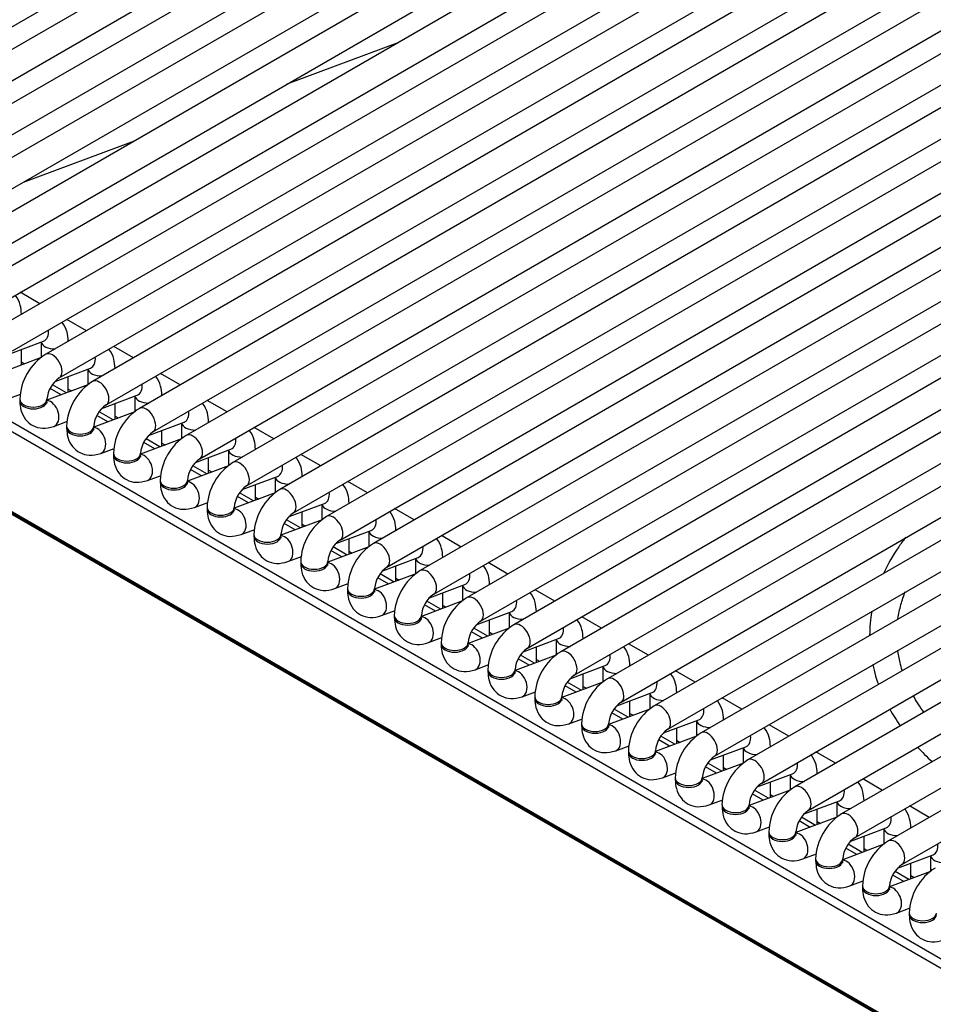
# Model space of a CAD drawing. Header units: millimetres. Extents: x -40 to 419, y 0 to 295.
# Tile 51 of 72: x 322 to 330, y 111 to 120. Entities that reach past the tile are written whole.
import ezdxf

# ---------------------------------------------------------------- set-up
doc = ezdxf.new("R2010")
doc.units = ezdxf.units.MM
doc.layers.add('BW4_CTMPLUS_RL', color=7, linetype='Continuous')
doc.layers.add('Standard', color=7, linetype='Continuous')

# ---------------------------------------------------------------- blocks, each defined once
blk = doc.blocks.new('SE3')
at = {"layer": 'BW4_CTMPLUS_RL', "color": 7, "linetype": 'Continuous'}
for p, q in [((328.5132, 123.4104), (319.3915, 118.144)), ((319.5165, 117.9275), (328.6382, 123.1939)), ((328.9452, 123.161), (319.8235, 117.8946)), ((319.9485, 117.6781), (329.0702, 122.9445)), ((329.3772, 122.9116), (320.2556, 117.6452)), ((320.3806, 117.4287), (329.5022, 122.6951)), ((329.8093, 122.6621), (320.6876, 117.3957)), ((319.0844, 118.177), (326.403, 122.4023)), ((320.8126, 117.1792), (329.9343, 122.4456)), ((330.2413, 122.4127), (321.1196, 117.1463)), ((321.2446, 116.9298), (330.3663, 122.1962)), ((330.6734, 122.1632), (321.5517, 116.8968)), ((321.6767, 116.6803), (330.7984, 121.9467)), ((331.1054, 121.9138), (321.9837, 116.6474)), ((322.1087, 116.4309), (331.2304, 121.6973)), ((331.5375, 121.6644), (322.4158, 116.398)), ((322.5408, 116.1815), (331.6625, 121.4479)), ((331.9695, 121.4149), (322.8478, 116.1485)), ((322.9728, 115.932), (332.0945, 121.1984)), ((332.4015, 121.1655), (323.2799, 115.8991)), ((323.4049, 115.6826), (332.5265, 120.949)), ((332.8336, 120.916), (323.7119, 115.6496)), ((323.8369, 115.4331), (332.9586, 120.6995)), ((333.2656, 120.6666), (324.1439, 115.4002)), ((324.2689, 115.1837), (333.3906, 120.4501)), ((333.6977, 120.4172), (324.576, 115.1508)), ((324.701, 114.9343), (333.8227, 120.2007)), ((334.1297, 120.1677), (325.008, 114.9013)), ((325.133, 114.6848), (334.2547, 119.9512)), ((334.5617, 119.9183), (325.4401, 114.6519)), ((325.5651, 114.4354), (334.6867, 119.7018)), ((334.9938, 119.6688), (325.8721, 114.4024)), ((325.233, 119.5211), (324.2078, 119.1394)), ((325.9971, 114.1859), (335.1188, 119.4523)), ((335.4258, 119.4194), (326.3042, 114.153)), ((326.4292, 113.9365), (335.5508, 119.2029)), ((335.8579, 119.17), (326.7362, 113.9036)), ((326.8612, 113.6871), (335.9829, 118.9535)), ((336.2899, 118.9205), (327.1682, 113.6541)), ((327.2932, 113.4376), (336.4149, 118.704)), ((336.722, 118.6711), (327.6003, 113.4047)), ((322.7998, 118.6152), (321.7745, 118.2335)), ((327.7253, 113.1882), (336.847, 118.4546)), ((337.154, 118.4216), (328.0323, 113.1552)), ((328.1573, 112.9387), (337.279, 118.2051)), ((337.586, 118.1722), (328.4644, 112.9058)), ((318.297, 117.9715), (330.3813, 110.9946)), ((328.5894, 112.6893), (337.711, 117.9557)), ((338.0181, 117.9228), (328.8964, 112.6564)), ((330.3368, 110.9274), (318.2526, 117.9042)), ((329.0214, 112.4399), (338.1431, 117.7063)), ((338.4501, 117.6733), (329.3284, 112.4069)), ((329.4534, 112.1904), (338.5751, 117.4568)), ((338.8822, 117.4239), (329.7605, 112.1575)), ((347.1624, 100.477), (318.1003, 117.256)), ((318.1014, 117.2465), (347.1635, 100.4675)), ((318.1115, 117.2284), (347.1736, 100.4494)), ((321.9289, 117.1146), (321.7468, 117.2197)), ((329.8855, 111.941), (339.0072, 117.2074)), ((321.759, 117.0165), (321.759, 117.0188)), ((322.3609, 116.8652), (322.1789, 116.9703)), ((321.6372, 116.6469), (321.9637, 116.769)), ((321.941, 116.7605), (321.941, 116.6165)), ((322.191, 116.7671), (322.191, 116.7694)), ((321.759, 116.5484), (321.759, 116.6924)), ((322.7929, 116.6157), (322.6109, 116.7208)), ((321.9417, 116.6167), (321.5624, 116.475)), ((321.759, 116.577), (321.789, 116.5596)), ((322.0693, 116.3975), (322.3958, 116.5195)), ((322.3731, 116.511), (322.3731, 116.367)), ((322.6231, 116.5176), (322.6231, 116.5199)), ((323.225, 116.3663), (323.0429, 116.4714)), ((322.191, 116.299), (322.191, 116.443)), ((321.6273, 116.2323), (321.7519, 116.2789)), ((322.3737, 116.3673), (321.9945, 116.2255)), ((322.1255, 116.2745), (322.0241, 116.333)), ((322.1741, 116.2927), (322.0451, 116.3671)), ((322.191, 116.3275), (322.2211, 116.3102)), ((321.7445, 116.233), (321.7445, 116.2166)), ((321.9945, 116.2166), (321.9945, 116.233)), ((322.5013, 116.1481), (322.8278, 116.2701)), ((322.6231, 116.0495), (322.6231, 116.1936)), ((322.8051, 116.2616), (322.8051, 116.1176)), ((323.0551, 116.2682), (323.0551, 116.2705)), ((323.657, 116.1168), (323.475, 116.2219)), ((322.8058, 116.1178), (322.4265, 115.9761)), ((322.6061, 116.0432), (322.4771, 116.1177)), ((322.0593, 115.9829), (322.184, 116.0295)), ((322.5575, 116.025), (322.4561, 116.0836)), ((322.6231, 116.0781), (322.6531, 116.0608)), ((322.9334, 115.8986), (323.2598, 116.0206)), ((323.2372, 116.0122), (323.2372, 115.8681)), ((323.4872, 116.0188), (323.4872, 116.021)), ((322.1765, 115.9835), (322.1765, 115.9672)), ((322.4265, 115.9672), (322.4265, 115.9835)), ((323.0551, 115.8001), (323.0551, 115.9441)), ((324.0891, 115.8674), (323.907, 115.9725)), ((323.2378, 115.8684), (322.8585, 115.7266)), ((322.9895, 115.7756), (322.8882, 115.8341)), ((323.0382, 115.7938), (322.9092, 115.8683)), ((323.0551, 115.8287), (323.0851, 115.8113)), ((322.4913, 115.7334), (322.616, 115.78)), ((322.6085, 115.7341), (322.6085, 115.7178)), ((322.8585, 115.7178), (322.8585, 115.7341)), ((323.3654, 115.6492), (323.6919, 115.7712)), ((323.6692, 115.7627), (323.6692, 115.6187)), ((323.9192, 115.7693), (323.9192, 115.7716)), ((323.4872, 115.5507), (323.4872, 115.6947)), ((324.5211, 115.618), (324.3391, 115.7231)), ((323.6699, 115.6189), (323.2906, 115.4772)), ((323.4216, 115.5262), (323.3202, 115.5847)), ((323.4702, 115.5443), (323.3412, 115.6188)), ((323.4872, 115.5792), (323.5172, 115.5619)), ((322.9234, 115.484), (323.0481, 115.5306)), ((323.0406, 115.4846), (323.0406, 115.4683)), ((323.2906, 115.4683), (323.2906, 115.4846)), ((323.7974, 115.3997), (324.1239, 115.5218)), ((324.1012, 115.5133), (324.1012, 115.3693)), ((324.3512, 115.5199), (324.3512, 115.5222)), ((324.9531, 115.3685), (324.7711, 115.4736)), ((324.1019, 115.3695), (323.7226, 115.2278)), ((323.9023, 115.2949), (323.7733, 115.3694)), ((323.9192, 115.3012), (323.9192, 115.4452)), ((323.3554, 115.2345), (323.4801, 115.2811)), ((323.8536, 115.2767), (323.7522, 115.3353)), ((323.9192, 115.3298), (323.9492, 115.3124)), ((323.4726, 115.2352), (323.4726, 115.2189)), ((323.7226, 115.2189), (323.7226, 115.2352)), ((324.2295, 115.1503), (324.556, 115.2723)), ((324.3512, 115.0518), (324.3512, 115.1958)), ((324.5333, 115.2638), (324.5333, 115.1198)), ((324.7833, 115.2704), (324.7833, 115.2727)), ((325.3852, 115.1191), (325.2031, 115.2242)), ((324.5339, 115.1201), (324.1547, 114.9783)), ((324.3343, 115.0455), (324.2053, 115.1199)), ((323.7875, 114.9851), (323.9121, 115.0317)), ((324.2857, 115.0273), (324.1843, 115.0858)), ((324.3512, 115.0803), (324.3813, 115.063)), ((324.6615, 114.9009), (324.988, 115.0229)), ((324.9653, 115.0144), (324.9653, 114.8704)), ((325.2153, 115.021), (325.2153, 115.0233)), ((323.9047, 114.9858), (323.9047, 114.9694)), ((324.1547, 114.9694), (324.1547, 114.9858)), ((324.7833, 114.8023), (324.7833, 114.9464)), ((325.8172, 114.8696), (325.6352, 114.9747)), ((324.966, 114.8706), (324.5867, 114.7289)), ((324.7177, 114.7778), (324.6163, 114.8364)), ((324.7663, 114.796), (324.6373, 114.8705)), ((324.7833, 114.8309), (324.8133, 114.8136)), ((324.2195, 114.7357), (324.3442, 114.7823)), ((324.3367, 114.7363), (324.3367, 114.72)), ((324.5867, 114.72), (324.5867, 114.7363)), ((325.0936, 114.6514), (325.42, 114.7734)), ((325.3974, 114.765), (325.3974, 114.6209)), ((325.6474, 114.7716), (325.6474, 114.7738)), ((325.2153, 114.5529), (325.2153, 114.6969)), ((326.2493, 114.6202), (326.0672, 114.7253)), ((325.398, 114.6212), (325.0187, 114.4794)), ((325.1498, 114.5284), (325.0484, 114.5869)), ((325.1984, 114.5466), (325.0694, 114.6211)), ((325.2153, 114.5815), (325.2454, 114.5641)), ((324.6515, 114.4862), (324.7762, 114.5328)), ((324.7687, 114.4869), (324.7687, 114.4706)), ((325.0187, 114.4706), (325.0187, 114.4869)), ((325.5256, 114.402), (325.8521, 114.524)), ((325.8294, 114.5155), (325.8294, 114.3715)), ((326.0794, 114.5221), (326.0794, 114.5244)), ((326.6813, 114.3708), (326.4993, 114.4759)), ((325.8301, 114.3717), (325.4508, 114.23)), ((325.6304, 114.2971), (325.5014, 114.3716)), ((325.6474, 114.3035), (325.6474, 114.4475)), ((325.0836, 114.2368), (325.2083, 114.2834)), ((325.5818, 114.279), (325.4804, 114.3375)), ((325.6474, 114.332), (325.6774, 114.3147)), ((325.2008, 114.2374), (325.2008, 114.2211)), ((325.4508, 114.2211), (325.4508, 114.2374)), ((325.9577, 114.1525), (326.2841, 114.2746)), ((326.0794, 114.054), (326.0794, 114.198)), ((326.2615, 114.2661), (326.2615, 114.1221)), ((326.5115, 114.2727), (326.5115, 114.275)), ((327.1134, 114.1213), (326.9313, 114.2264)), ((326.2621, 114.1223), (325.8828, 113.9806)), ((326.0625, 114.0477), (325.9335, 114.1222)), ((325.5156, 113.9873), (325.6403, 114.0339)), ((326.0138, 114.0295), (325.9124, 114.0881)), ((326.0794, 114.0826), (326.1094, 114.0652)), ((326.3897, 113.9031), (326.7162, 114.0251)), ((326.6935, 114.0166), (326.6935, 113.8726)), ((326.9435, 114.0232), (326.9435, 114.0255)), ((325.6328, 113.988), (325.6328, 113.9717)), ((325.8828, 113.9717), (325.8828, 113.988)), ((326.5115, 113.8046), (326.5115, 113.9486)), ((327.5454, 113.8719), (327.3634, 113.977)), ((326.6941, 113.8729), (326.3149, 113.7311)), ((326.4459, 113.7801), (326.3445, 113.8386)), ((326.4945, 113.7983), (326.3655, 113.8727)), ((326.5115, 113.8331), (326.5415, 113.8158)), ((325.9477, 113.7379), (326.0723, 113.7845)), ((326.0649, 113.7386), (326.0649, 113.7222)), ((326.3149, 113.7222), (326.3149, 113.7386)), ((326.8217, 113.6537), (327.1482, 113.7757)), ((327.1255, 113.7672), (327.1255, 113.6232)), ((327.3755, 113.7738), (327.3755, 113.7761)), ((326.9435, 113.5551), (326.9435, 113.6992)), ((327.9774, 113.6224), (327.7954, 113.7275)), ((327.1262, 113.6234), (326.7469, 113.4817)), ((326.8779, 113.5306), (326.7765, 113.5892)), ((326.9266, 113.5488), (326.7976, 113.6233)), ((326.9435, 113.5837), (326.9735, 113.5664)), ((326.3797, 113.4885), (326.5044, 113.5351)), ((326.4969, 113.4891), (326.4969, 113.4728)), ((326.7469, 113.4728), (326.7469, 113.4891)), ((327.2538, 113.4042), (327.5803, 113.5262)), ((327.5576, 113.5178), (327.5576, 113.3737)), ((327.8076, 113.5244), (327.8076, 113.5267)), ((328.4095, 113.373), (328.2274, 113.4781)), ((327.5582, 113.374), (327.179, 113.2322)), ((327.3586, 113.2994), (327.2296, 113.3739)), ((327.3755, 113.3057), (327.3755, 113.4497)), ((326.8118, 113.239), (326.9364, 113.2856)), ((327.31, 113.2812), (327.2086, 113.3397)), ((327.3755, 113.3343), (327.4056, 113.3169)), ((326.929, 113.2397), (326.929, 113.2234)), ((327.179, 113.2234), (327.179, 113.2397)), ((327.6858, 113.1548), (328.0123, 113.2768)), ((327.8076, 113.0563), (327.8076, 113.2003)), ((327.9896, 113.2683), (327.9896, 113.1243)), ((328.2396, 113.2749), (328.2396, 113.2772)), ((328.8415, 113.1236), (328.6595, 113.2287)), ((327.9903, 113.1245), (327.611, 112.9828)), ((327.7906, 113.0499), (327.6616, 113.1244)), ((327.2438, 112.9896), (327.3685, 113.0362)), ((327.742, 113.0318), (327.6406, 113.0903)), ((327.8076, 113.0848), (327.8376, 113.0675)), ((328.1179, 112.9053), (328.4443, 113.0274)), ((328.4217, 113.0189), (328.4217, 112.8749)), ((328.6717, 113.0255), (328.6717, 113.0278)), ((327.361, 112.9902), (327.361, 112.9739)), ((327.611, 112.9739), (327.611, 112.9902)), ((328.2396, 112.8068), (328.2396, 112.9509)), ((329.2736, 112.8741), (329.0915, 112.9792)), ((328.4223, 112.8751), (328.043, 112.7334)), ((328.174, 112.7823), (328.0727, 112.8409)), ((328.2227, 112.8005), (328.0937, 112.875)), ((328.2396, 112.8354), (328.2696, 112.818)), ((327.6758, 112.7401), (327.8005, 112.7867)), ((327.793, 112.7408), (327.793, 112.7245)), ((328.043, 112.7245), (328.043, 112.7408)), ((328.5499, 112.6559), (328.8764, 112.7779)), ((328.8537, 112.7694), (328.8537, 112.6254)), ((329.1037, 112.7761), (329.1037, 112.7783)), ((328.6717, 112.5574), (328.6717, 112.7014)), ((329.7056, 112.6247), (329.5236, 112.7298)), ((328.8544, 112.6257), (328.4751, 112.4839)), ((328.6061, 112.5329), (328.5047, 112.5914)), ((328.6547, 112.5511), (328.5257, 112.6255)), ((328.6717, 112.5859), (328.7017, 112.5686)), ((328.1079, 112.4907), (328.2326, 112.5373)), ((328.2251, 112.4914), (328.2251, 112.475)), ((328.4751, 112.475), (328.4751, 112.4914)), ((328.9819, 112.4065), (329.3084, 112.5285)), ((329.2857, 112.52), (329.2857, 112.376)), ((329.5357, 112.5266), (329.5357, 112.5289)), ((330.1377, 112.3752), (329.9556, 112.4803)), ((329.2864, 112.3762), (328.9071, 112.2345)), ((329.0868, 112.3016), (328.9578, 112.3761)), ((329.1037, 112.3079), (329.1037, 112.452)), ((328.5399, 112.2413), (328.6646, 112.2879)), ((329.0381, 112.2834), (328.9367, 112.342)), ((329.1037, 112.3365), (329.1337, 112.3192)), ((328.6571, 112.2419), (328.6571, 112.2256)), ((328.9071, 112.2256), (328.9071, 112.2419)), ((329.414, 112.157), (329.7405, 112.279)), ((329.5357, 112.0585), (329.5357, 112.2025)), ((329.7178, 112.2706), (329.7178, 112.1265)), ((329.9678, 112.2772), (329.9678, 112.2795)), ((329.7184, 112.1268), (329.3392, 111.985)), ((329.5188, 112.0522), (329.3898, 112.1267)), ((328.972, 111.9918), (329.0966, 112.0384)), ((329.4702, 112.034), (329.3688, 112.0925)), ((329.5357, 112.0871), (329.5658, 112.0697)), ((329.846, 111.9076), (330.1725, 112.0296)), ((330.1498, 112.0211), (330.1498, 111.8771)), ((329.0892, 111.9925), (329.0892, 111.9762)), ((329.3392, 111.9762), (329.3392, 111.9925)), ((329.9678, 111.8091), (329.9678, 111.9531)), ((330.1505, 111.8774), (329.7712, 111.7356)), ((329.9022, 111.7846), (329.8008, 111.8431)), ((329.9509, 111.8027), (329.8219, 111.8772)), ((329.9678, 111.8376), (329.9978, 111.8203)), ((329.404, 111.7424), (329.5287, 111.789)), ((329.5212, 111.743), (329.5212, 111.7267)), ((329.7712, 111.7267), (329.7712, 111.743)), ((329.8361, 111.4929), (329.9607, 111.5395)), ((329.9533, 111.4936), (329.9533, 111.4773))]:
    blk.add_line(p, q, dxfattribs=at)
for centre, radius, start, end in [((322.2548, 116.2146), 0.5107, 122.06048, 177.93952), ((322.26, 116.2116), 0.2664, 124.60003, 175.39997), ((322.6869, 115.9652), 0.5107, 122.06048, 177.93952), ((322.6921, 115.9622), 0.2664, 124.60003, 175.39997), ((323.1189, 115.7157), 0.5107, 122.06048, 177.93952), ((323.1241, 115.7127), 0.2664, 124.60003, 175.39997), ((323.5509, 115.4663), 0.5107, 122.06048, 177.93952), ((323.5561, 115.4633), 0.2664, 124.60003, 175.39997), ((323.983, 115.2168), 0.5107, 122.06048, 177.93952), ((323.9882, 115.2138), 0.2664, 124.60003, 175.39997), ((324.415, 114.9674), 0.5107, 122.06048, 177.93952), ((324.4202, 114.9644), 0.2664, 124.60003, 175.39997), ((324.8471, 114.718), 0.5107, 122.06048, 177.93952), ((324.8523, 114.715), 0.2664, 124.60003, 175.39997), ((325.2791, 114.4685), 0.5107, 122.06048, 177.93952), ((325.2843, 114.4655), 0.2664, 124.60003, 175.39997), ((325.7111, 114.2191), 0.5107, 122.06048, 177.93952), ((325.7164, 114.2161), 0.2664, 124.60003, 175.39997), ((326.1432, 113.9696), 0.5107, 122.06048, 177.93952), ((326.1484, 113.9666), 0.2664, 124.60003, 175.39997), ((326.5752, 113.7202), 0.5107, 122.06048, 177.93952), ((326.5804, 113.7172), 0.2664, 124.60003, 175.39997), ((327.0073, 113.4708), 0.5107, 122.06048, 177.93952), ((327.0125, 113.4678), 0.2664, 124.60003, 175.39997), ((327.4393, 113.2213), 0.5107, 122.06048, 177.93952), ((327.4445, 113.2183), 0.2664, 124.60003, 175.39997), ((327.8714, 112.9719), 0.5107, 122.06048, 177.93952), ((327.8766, 112.9689), 0.2664, 124.60003, 175.39997), ((328.3034, 112.7224), 0.5107, 122.06048, 177.93952), ((328.3086, 112.7194), 0.2664, 124.60003, 175.39997), ((328.7354, 112.473), 0.5107, 122.06048, 177.93952), ((328.7406, 112.47), 0.2664, 124.60003, 175.39997), ((329.1675, 112.2236), 0.5107, 122.06048, 177.93952), ((329.1727, 112.2206), 0.2664, 124.60003, 175.39997), ((329.5995, 111.9741), 0.5107, 122.06048, 177.93952), ((329.6047, 111.9711), 0.2664, 124.60003, 175.39997), ((330.0316, 111.7247), 0.5107, 122.06048, 177.93952), ((330.0368, 111.7217), 0.2664, 124.60003, 175.39997), ((330.4636, 111.4752), 0.5107, 122.06048, 177.93952)]:
    blk.add_arc(centre, radius, start, end, dxfattribs=at)
for centre, major_axis, ratio, start_param, end_param in [((321.634, 117.0188), (0.125, 0), 0.57735, 6.251045, 6.283038), ((321.9199, 116.8861), (0.0438, -0.1171), 0.668835, 0, 1.209241), ((322.066, 116.7694), (0.125, 0), 0.57735, 3.260392, 4.744529), ((322.066, 116.7694), (0.125, 0), 0.57735, 6.251045, 6.283038), ((322.0462, 116.5391), (-0.0625, 0.1083), 0.57735, 3.149658, 6.283185), ((322.352, 116.6366), (0.0438, -0.1171), 0.668835, 0, 1.209241), ((322.4981, 116.5199), (0.125, 0), 0.57735, 3.260392, 4.744529), ((322.4981, 116.5199), (0.125, 0), 0.57735, 6.251045, 6.283038), ((322.4783, 116.2897), (-0.0625, 0.1083), 0.57735, 3.149658, 6.283185), ((322.784, 116.3872), (0.0438, -0.1171), 0.668835, 0, 1.209241), ((321.8695, 116.233), (-0.125, 0), 0.57735, 0, 3.133528), ((321.8695, 116.2166), (0.125, 0), 0.57735, 3.141593, 6.283185), ((322.0155, 116.0999), (0.0438, -0.1171), 0.668835, 0.000137, 2.871856), ((322.9301, 116.2705), (0.125, 0), 0.57735, 3.260392, 4.744529), ((322.9301, 116.2705), (0.125, 0), 0.57735, 6.251045, 6.283038), ((322.9103, 116.0403), (-0.0625, 0.1083), 0.57735, 3.149658, 6.283185), ((323.2161, 116.1377), (0.0438, -0.1171), 0.668835, 0, 1.209241), ((323.3622, 116.021), (0.125, 0), 0.57735, 3.260392, 4.744529), ((323.3622, 116.021), (0.125, 0), 0.57735, 6.251045, 6.283038), ((322.3015, 115.9835), (-0.125, 0), 0.57735, 0, 3.133528), ((322.3015, 115.9672), (0.125, 0), 0.57735, 3.141593, 6.283185), ((322.4476, 115.8505), (0.0438, -0.1171), 0.668835, 0.000137, 2.871856), ((323.3424, 115.7908), (-0.0625, 0.1083), 0.57735, 3.149658, 6.283185), ((323.6481, 115.8883), (0.0438, -0.1171), 0.668835, 0, 1.209241), ((322.7335, 115.7341), (-0.125, 0), 0.57735, 0, 3.133528), ((323.7942, 115.7716), (0.125, 0), 0.57735, 3.260392, 4.744529), ((323.7942, 115.7716), (0.125, 0), 0.57735, 6.251045, 6.283038), ((322.7335, 115.7178), (0.125, 0), 0.57735, 3.141593, 6.283185), ((322.8796, 115.6011), (0.0438, -0.1171), 0.668835, 0.000137, 2.871856), ((323.7744, 115.5414), (-0.0625, 0.1083), 0.57735, 3.149658, 6.283185), ((324.0802, 115.6389), (0.0438, -0.1171), 0.668835, 0, 1.209241), ((323.1656, 115.4846), (-0.125, 0), 0.57735, 0, 3.133528), ((323.1656, 115.4683), (0.125, 0), 0.57735, 3.141593, 6.283185), ((323.3117, 115.3516), (0.0438, -0.1171), 0.668835, 0.000137, 2.871856), ((324.2262, 115.5222), (0.125, 0), 0.57735, 3.260392, 4.744529), ((324.2262, 115.5222), (0.125, 0), 0.57735, 6.251045, 6.283038), ((324.2064, 115.2919), (-0.0625, 0.1083), 0.57735, 3.149658, 6.283185), ((324.5122, 115.3894), (0.0438, -0.1171), 0.668835, 0, 1.209241), ((323.5976, 115.2352), (-0.125, 0), 0.57735, 0, 3.133528), ((323.5976, 115.2189), (0.125, 0), 0.57735, 3.141593, 6.283185), ((323.7437, 115.1022), (0.0438, -0.1171), 0.668835, 0.000137, 2.871856), ((324.6583, 115.2727), (0.125, 0), 0.57735, 3.260392, 4.744529), ((324.6583, 115.2727), (0.125, 0), 0.57735, 6.251045, 6.283038), ((324.6385, 115.0425), (-0.0625, 0.1083), 0.57735, 3.149658, 6.283185), ((324.9442, 115.14), (0.0438, -0.1171), 0.668835, 0, 1.209241), ((325.0903, 115.0233), (0.125, 0), 0.57735, 3.260392, 4.744529), ((325.0903, 115.0233), (0.125, 0), 0.57735, 6.251045, 6.283038), ((324.0297, 114.9858), (-0.125, 0), 0.57735, 0, 3.133528), ((324.0297, 114.9694), (0.125, 0), 0.57735, 3.141593, 6.283185), ((324.1757, 114.8527), (0.0438, -0.1171), 0.668835, 0.000137, 2.871856), ((325.0705, 114.7931), (-0.0625, 0.1083), 0.57735, 3.149658, 6.283185), ((325.3763, 114.8905), (0.0438, -0.1171), 0.668835, 0, 1.209241), ((324.4617, 114.7363), (-0.125, 0), 0.57735, 0, 3.133528), ((325.5224, 114.7738), (0.125, 0), 0.57735, 3.260392, 4.744529), ((325.5224, 114.7738), (0.125, 0), 0.57735, 6.251045, 6.283038), ((324.4617, 114.72), (0.125, 0), 0.57735, 3.141593, 6.283185), ((324.6078, 114.6033), (0.0438, -0.1171), 0.668835, 0.000137, 2.871856), ((325.5026, 114.5436), (-0.0625, 0.1083), 0.57735, 3.149658, 6.283185), ((325.8083, 114.6411), (0.0438, -0.1171), 0.668835, 0, 1.209241), ((324.8937, 114.4869), (-0.125, 0), 0.57735, 0, 3.133528), ((324.8937, 114.4706), (0.125, 0), 0.57735, 3.141593, 6.283185), ((325.0398, 114.3539), (0.0438, -0.1171), 0.668835, 0.000137, 2.871856), ((325.9544, 114.5244), (0.125, 0), 0.57735, 3.260392, 4.744529), ((325.9544, 114.5244), (0.125, 0), 0.57735, 6.251045, 6.283038), ((325.9346, 114.2942), (-0.0625, 0.1083), 0.57735, 3.149658, 6.283185), ((326.2404, 114.3917), (0.0438, -0.1171), 0.668835, 0, 1.209241), ((325.3258, 114.2374), (-0.125, 0), 0.57735, 0, 3.133528), ((325.3258, 114.2211), (0.125, 0), 0.57735, 3.141593, 6.283185), ((325.4719, 114.1044), (0.0438, -0.1171), 0.668835, 0.000137, 2.871856), ((326.3865, 114.275), (0.125, 0), 0.57735, 3.260392, 4.744529), ((326.3865, 114.275), (0.125, 0), 0.57735, 6.251045, 6.283038), ((326.3667, 114.0448), (-0.0625, 0.1083), 0.57735, 3.149658, 6.283185), ((326.6724, 114.1422), (0.0438, -0.1171), 0.668835, 0, 1.209241), ((326.8185, 114.0255), (0.125, 0), 0.57735, 3.260392, 4.744529), ((326.8185, 114.0255), (0.125, 0), 0.57735, 6.251045, 6.283038), ((325.7578, 113.988), (-0.125, 0), 0.57735, 0, 3.133528), ((325.7578, 113.9717), (0.125, 0), 0.57735, 3.141593, 6.283185), ((325.9039, 113.855), (0.0438, -0.1171), 0.668835, 0.000137, 2.871856), ((326.7987, 113.7953), (-0.0625, 0.1083), 0.57735, 3.149658, 6.283185), ((327.1045, 113.8928), (0.0438, -0.1171), 0.668835, 0, 1.209241), ((326.1899, 113.7386), (-0.125, 0), 0.57735, 0, 3.133528), ((327.2505, 113.7761), (0.125, 0), 0.57735, 3.260392, 4.744529), ((327.2505, 113.7761), (0.125, 0), 0.57735, 6.251045, 6.283038), ((326.1899, 113.7222), (0.125, 0), 0.57735, 3.141593, 6.283185), ((326.336, 113.6056), (0.0438, -0.1171), 0.668835, 0.000137, 2.871856), ((327.2307, 113.5459), (-0.0625, 0.1083), 0.57735, 3.149658, 6.283185), ((327.5365, 113.6433), (0.0438, -0.1171), 0.668835, 0, 1.209241), ((326.6219, 113.4891), (-0.125, 0), 0.57735, 0, 3.133528), ((326.6219, 113.4728), (0.125, 0), 0.57735, 3.141593, 6.283185), ((326.768, 113.3561), (0.0438, -0.1171), 0.668835, 0.000137, 2.871856), ((327.6826, 113.5267), (0.125, 0), 0.57735, 3.260392, 4.744529), ((327.6826, 113.5267), (0.125, 0), 0.57735, 6.251045, 6.283038), ((327.6628, 113.2964), (-0.0625, 0.1083), 0.57735, 3.149658, 6.283185), ((327.9685, 113.3939), (0.0438, -0.1171), 0.668835, 0, 1.209241), ((327.054, 113.2397), (-0.125, 0), 0.57735, 0, 3.133528), ((327.054, 113.2234), (0.125, 0), 0.57735, 3.141593, 6.283185), ((327.2, 113.1067), (0.0438, -0.1171), 0.668835, 0.000137, 2.871856), ((328.1146, 113.2772), (0.125, 0), 0.57735, 3.260392, 4.744529), ((328.1146, 113.2772), (0.125, 0), 0.57735, 6.251045, 6.283038), ((328.0948, 113.047), (-0.0625, 0.1083), 0.57735, 3.149658, 6.283185), ((328.4006, 113.1445), (0.0438, -0.1171), 0.668835, 0, 1.209241), ((328.5467, 113.0278), (0.125, 0), 0.57735, 3.260392, 4.744529), ((328.5467, 113.0278), (0.125, 0), 0.57735, 6.251045, 6.283038), ((327.486, 112.9902), (-0.125, 0), 0.57735, 0, 3.133528), ((327.486, 112.9739), (0.125, 0), 0.57735, 3.141593, 6.283185), ((327.6321, 112.8572), (0.0438, -0.1171), 0.668835, 0.000137, 2.871856), ((328.5269, 112.7976), (-0.0625, 0.1083), 0.57735, 3.149658, 6.283185), ((328.8326, 112.895), (0.0438, -0.1171), 0.668835, 0, 1.209241), ((327.918, 112.7408), (-0.125, 0), 0.57735, 0, 3.133528), ((328.9787, 112.7783), (0.125, 0), 0.57735, 3.260392, 4.744529), ((328.9787, 112.7783), (0.125, 0), 0.57735, 6.251045, 6.283038), ((327.918, 112.7245), (0.125, 0), 0.57735, 3.141593, 6.283185), ((328.0641, 112.6078), (0.0438, -0.1171), 0.668835, 0.000137, 2.871856), ((328.9589, 112.5481), (-0.0625, 0.1083), 0.57735, 3.149658, 6.283185), ((329.2647, 112.6456), (0.0438, -0.1171), 0.668835, 0, 1.209241), ((328.3501, 112.4914), (-0.125, 0), 0.57735, 0, 3.133528), ((328.3501, 112.475), (0.125, 0), 0.57735, 3.141593, 6.283185), ((328.4962, 112.3584), (0.0438, -0.1171), 0.668835, 0.000137, 2.871856), ((329.4107, 112.5289), (0.125, 0), 0.57735, 3.260392, 4.744529), ((329.4107, 112.5289), (0.125, 0), 0.57735, 6.251045, 6.283038), ((329.3909, 112.2987), (-0.0625, 0.1083), 0.57735, 3.149658, 6.283185), ((329.6967, 112.3961), (0.0438, -0.1171), 0.668835, 0, 1.209241), ((328.7821, 112.2419), (-0.125, 0), 0.57735, 0, 3.133528), ((328.7821, 112.2256), (0.125, 0), 0.57735, 3.141593, 6.283185), ((328.9282, 112.1089), (0.0438, -0.1171), 0.668835, 0.000137, 2.869209), ((329.8428, 112.2795), (0.125, 0), 0.57735, 3.260392, 4.744529), ((329.8428, 112.2795), (0.125, 0), 0.57735, 6.251045, 6.283038), ((329.823, 112.0492), (-0.0625, 0.1083), 0.57735, 3.149658, 6.283185), ((330.1288, 112.1467), (0.0438, -0.1171), 0.668835, 0, 1.209241), ((330.2748, 112.03), (0.125, 0), 0.57735, 3.260392, 4.744529), ((329.2142, 111.9925), (-0.125, 0), 0.57735, 0, 3.133528), ((329.2142, 111.9762), (0.125, 0), 0.57735, 3.141593, 6.283185), ((329.3603, 111.8595), (0.0438, -0.1171), 0.668835, 0.000137, 2.869209), ((329.6462, 111.743), (-0.125, 0), 0.57735, 0, 3.133528), ((329.6462, 111.7267), (0.125, 0), 0.57735, 3.141593, 6.283185), ((329.7923, 111.61), (0.0438, -0.1171), 0.668835, 0.000137, 2.871856), ((330.0783, 111.4936), (-0.125, 0), 0.57735, 0, 3.133528), ((330.0783, 111.4773), (0.125, 0), 0.57735, 3.141593, 6.283185)]:
    blk.add_ellipse(centre, major_axis=major_axis, ratio=ratio, start_param=start_param, end_param=end_param, dxfattribs=at)
for points, knots in [([(321.759, 117.0188), (321.7573, 117.0499), (321.7526, 117.1072), (321.7245, 117.1653), (321.7027, 117.1921), (321.7014, 117.1937)], [0, 0, 0, 0, 0.1768572, 0.3849217, 0.3979968, 0.3979968, 0.3979968, 0.3979968]), ([(322.191, 116.7694), (322.1893, 116.8004), (322.1846, 116.8578), (322.1565, 116.9158), (322.1347, 116.9427), (322.1334, 116.9443)], [0, 0, 0, 0, 0.1768572, 0.3849217, 0.3979968, 0.3979968, 0.3979968, 0.3979968]), ([(322.6231, 116.5199), (322.6214, 116.551), (322.6167, 116.6083), (322.5885, 116.6664), (322.5667, 116.6933), (322.5654, 116.6948)], [0, 0, 0, 0, 0.1768572, 0.3849217, 0.3979968, 0.3979968, 0.3979968, 0.3979968]), ([(323.0551, 116.2705), (323.0534, 116.3016), (323.0487, 116.3589), (323.0206, 116.417), (322.9988, 116.4438), (322.9975, 116.4454)], [0, 0, 0, 0, 0.1768572, 0.3849217, 0.3979968, 0.3979968, 0.3979968, 0.3979968]), ([(321.7445, 116.2166), (321.7462, 116.1856), (321.7509, 116.1282), (321.7914, 116.0445), (321.8629, 115.984), (321.9599, 115.9574), (322.021, 115.9722), (322.0593, 115.9829)], [0, 0, 0, 0, 0.176857, 0.384922, 0.573783, 0.76949, 1, 1, 1, 1]), ([(321.9967, 116.1978), (321.9968, 116.1978), (321.9963, 116.1989), (321.9946, 116.2067), (321.9945, 116.2149), (321.9945, 116.2166)], [0.7480315, 0.7480315, 0.7480315, 0.7480315, 0.8180834, 0.9669986, 1, 1, 1, 1]), ([(323.4872, 116.021), (323.4855, 116.0521), (323.4808, 116.1094), (323.4526, 116.1675), (323.4308, 116.1944), (323.4295, 116.196)], [0, 0, 0, 0, 0.1768572, 0.3849217, 0.3979968, 0.3979968, 0.3979968, 0.3979968]), ([(322.1765, 115.9672), (322.1782, 115.9361), (322.1829, 115.8788), (322.2235, 115.7951), (322.295, 115.7346), (322.3919, 115.7079), (322.453, 115.7227), (322.4913, 115.7334)], [0, 0, 0, 0, 0.176857, 0.384922, 0.573783, 0.76949, 1, 1, 1, 1]), ([(322.4288, 115.9484), (322.4288, 115.9484), (322.4283, 115.9495), (322.4266, 115.9573), (322.4265, 115.9654), (322.4265, 115.9672)], [0.7480315, 0.7480315, 0.7480315, 0.7480315, 0.8180834, 0.9669986, 1, 1, 1, 1]), ([(323.9192, 115.7716), (323.9175, 115.8027), (323.9128, 115.86), (323.8847, 115.9181), (323.8629, 115.9449), (323.8616, 115.9465)], [0, 0, 0, 0, 0.1768572, 0.3849217, 0.3979968, 0.3979968, 0.3979968, 0.3979968]), ([(322.6085, 115.7178), (322.6102, 115.6867), (322.6149, 115.6294), (322.6555, 115.5456), (322.727, 115.4851), (322.824, 115.4585), (322.8851, 115.4733), (322.9234, 115.484)], [0, 0, 0, 0, 0.176857, 0.384922, 0.573783, 0.76949, 1, 1, 1, 1]), ([(322.8608, 115.699), (322.8609, 115.6989), (322.8604, 115.7), (322.8587, 115.7078), (322.8586, 115.716), (322.8585, 115.7178)], [0.7480315, 0.7480315, 0.7480315, 0.7480315, 0.8180834, 0.9669986, 1, 1, 1, 1]), ([(324.3512, 115.5222), (324.3495, 115.5533), (324.3448, 115.6106), (324.3167, 115.6686), (324.2949, 115.6955), (324.2936, 115.6971)], [0, 0, 0, 0, 0.1768572, 0.3849217, 0.3979968, 0.3979968, 0.3979968, 0.3979968]), ([(323.0406, 115.4683), (323.0423, 115.4372), (323.047, 115.3799), (323.0875, 115.2962), (323.1591, 115.2357), (323.256, 115.2091), (323.3171, 115.2239), (323.3554, 115.2345)], [0, 0, 0, 0, 0.176857, 0.384922, 0.573783, 0.76949, 1, 1, 1, 1]), ([(323.2929, 115.4495), (323.2929, 115.4495), (323.2924, 115.4506), (323.2907, 115.4584), (323.2906, 115.4666), (323.2906, 115.4683)], [0.7480315, 0.7480315, 0.7480315, 0.7480315, 0.8180834, 0.9669986, 1, 1, 1, 1]), ([(324.7833, 115.2727), (324.7816, 115.3038), (324.7769, 115.3611), (324.7487, 115.4192), (324.727, 115.4461), (324.7256, 115.4476)], [0, 0, 0, 0, 0.1768572, 0.3849217, 0.3979968, 0.3979968, 0.3979968, 0.3979968]), ([(323.4726, 115.2189), (323.4743, 115.1878), (323.479, 115.1305), (323.5196, 115.0467), (323.5911, 114.9863), (323.6881, 114.9596), (323.7492, 114.9744), (323.7875, 114.9851)], [0, 0, 0, 0, 0.176857, 0.384922, 0.573783, 0.76949, 1, 1, 1, 1]), ([(323.7249, 115.2001), (323.7249, 115.2), (323.7245, 115.2012), (323.7228, 115.2089), (323.7227, 115.2171), (323.7226, 115.2189)], [0.7480315, 0.7480315, 0.7480315, 0.7480315, 0.8180834, 0.9669986, 1, 1, 1, 1]), ([(325.2153, 115.0233), (325.2136, 115.0544), (325.2089, 115.1117), (325.1808, 115.1698), (325.159, 115.1966), (325.1577, 115.1982)], [0, 0, 0, 0, 0.1768572, 0.3849217, 0.3979968, 0.3979968, 0.3979968, 0.3979968]), ([(323.9047, 114.9694), (323.9064, 114.9384), (323.9111, 114.881), (323.9516, 114.7973), (324.0231, 114.7368), (324.1201, 114.7102), (324.1812, 114.725), (324.2195, 114.7357)], [0, 0, 0, 0, 0.176857, 0.384922, 0.573783, 0.76949, 1, 1, 1, 1]), ([(324.157, 114.9506), (324.157, 114.9506), (324.1565, 114.9517), (324.1548, 114.9595), (324.1547, 114.9677), (324.1547, 114.9694)], [0.7480315, 0.7480315, 0.7480315, 0.7480315, 0.8180834, 0.9669986, 1, 1, 1, 1]), ([(325.6474, 114.7738), (325.6457, 114.8049), (325.641, 114.8622), (325.6128, 114.9203), (325.591, 114.9472), (325.5897, 114.9488)], [0, 0, 0, 0, 0.1768572, 0.3849217, 0.3979968, 0.3979968, 0.3979968, 0.3979968]), ([(329.9222, 114.9618), (329.899, 114.932), (329.8205, 114.8248), (329.7566, 114.7134), (329.7186, 114.6316)], [0.3591195, 0.3591195, 0.3591195, 0.3591195, 0.38312646, 0.44449207, 0.44449207, 0.44449207, 0.44449207]), ([(324.3367, 114.72), (324.3384, 114.6889), (324.3431, 114.6316), (324.3837, 114.5479), (324.4552, 114.4874), (324.5522, 114.4607), (324.6133, 114.4755), (324.6515, 114.4862)], [0, 0, 0, 0, 0.176857, 0.384922, 0.573783, 0.76949, 1, 1, 1, 1]), ([(324.589, 114.7012), (324.589, 114.7012), (324.5886, 114.7023), (324.5868, 114.7101), (324.5867, 114.7182), (324.5867, 114.72)], [0.7480315, 0.7480315, 0.7480315, 0.7480315, 0.8180834, 0.9669986, 1, 1, 1, 1]), ([(326.0794, 114.5244), (326.0777, 114.5555), (326.073, 114.6128), (326.0449, 114.6709), (326.0231, 114.6977), (326.0218, 114.6993)], [0, 0, 0, 0, 0.1768572, 0.3849217, 0.3979968, 0.3979968, 0.3979968, 0.3979968]), ([(324.7687, 114.4706), (324.7704, 114.4395), (324.7751, 114.3822), (324.8157, 114.2984), (324.8872, 114.2379), (324.9842, 114.2113), (325.0453, 114.2261), (325.0836, 114.2368)], [0, 0, 0, 0, 0.176857, 0.384922, 0.573783, 0.76949, 1, 1, 1, 1]), ([(325.021, 114.4518), (325.0211, 114.4517), (325.0206, 114.4528), (325.0189, 114.4606), (325.0188, 114.4688), (325.0187, 114.4706)], [0.7480315, 0.7480315, 0.7480315, 0.7480315, 0.8180834, 0.9669986, 1, 1, 1, 1]), ([(326.5115, 114.275), (326.5098, 114.3061), (326.5051, 114.3634), (326.4769, 114.4214), (326.4551, 114.4483), (326.4538, 114.4499)], [0, 0, 0, 0, 0.1768572, 0.3849217, 0.3979968, 0.3979968, 0.3979968, 0.3979968]), ([(329.8491, 114.2094), (329.8555, 114.2524), (329.873, 114.3357), (329.9006, 114.4188), (329.9165, 114.4589)], [0.19348873, 0.19348873, 0.19348873, 0.19348873, 0.20933376, 0.22427514, 0.22427514, 0.22427514, 0.22427514]), ([(325.2008, 114.2211), (325.2025, 114.19), (325.2072, 114.1327), (325.2478, 114.049), (325.3193, 113.9885), (325.4162, 113.9619), (325.4773, 113.9767), (325.5156, 113.9873)], [0, 0, 0, 0, 0.176857, 0.384922, 0.573783, 0.76949, 1, 1, 1, 1]), ([(325.4531, 114.2023), (325.4531, 114.2023), (325.4526, 114.2034), (325.4509, 114.2112), (325.4508, 114.2194), (325.4508, 114.2211)], [0.7480315, 0.7480315, 0.7480315, 0.7480315, 0.8180834, 0.9669986, 1, 1, 1, 1]), ([(326.9435, 114.0255), (326.9418, 114.0566), (326.9371, 114.1139), (326.909, 114.172), (326.8872, 114.1989), (326.8859, 114.2004)], [0, 0, 0, 0, 0.1768572, 0.3849217, 0.3979968, 0.3979968, 0.3979968, 0.3979968]), ([(325.6328, 113.9717), (325.6345, 113.9406), (325.6392, 113.8833), (325.6798, 113.7996), (325.7513, 113.7391), (325.8483, 113.7124), (325.9094, 113.7272), (325.9477, 113.7379)], [0, 0, 0, 0, 0.176857, 0.384922, 0.573783, 0.76949, 1, 1, 1, 1]), ([(325.8851, 113.9529), (325.8852, 113.9528), (325.8847, 113.954), (325.883, 113.9617), (325.8829, 113.9699), (325.8828, 113.9717)], [0.7480315, 0.7480315, 0.7480315, 0.7480315, 0.8180834, 0.9669986, 1, 1, 1, 1]), ([(327.3755, 113.7761), (327.3738, 113.8072), (327.3691, 113.8645), (327.341, 113.9226), (327.3192, 113.9494), (327.3179, 113.951)], [0, 0, 0, 0, 0.1768572, 0.3849217, 0.3979968, 0.3979968, 0.3979968, 0.3979968]), ([(329.8887, 113.7317), (329.881, 113.756), (329.8637, 113.8183), (329.852, 113.8807), (329.8469, 113.9189)], [0.13475692, 0.13475692, 0.13475692, 0.13475692, 0.14375865, 0.15781119, 0.15781119, 0.15781119, 0.15781119]), ([(329.6165, 113.7849), (329.624, 113.7496), (329.6394, 113.6889), (329.6591, 113.6287), (329.6682, 113.6034)], [0.64854506, 0.64854506, 0.64854506, 0.64854506, 0.67403238, 0.69262743, 0.69262743, 0.69262743, 0.69262743]), ([(326.0649, 113.7222), (326.0666, 113.6912), (326.0713, 113.6338), (326.1118, 113.5501), (326.1834, 113.4896), (326.2803, 113.463), (326.3414, 113.4778), (326.3797, 113.4885)], [0, 0, 0, 0, 0.176857, 0.384922, 0.573783, 0.76949, 1, 1, 1, 1]), ([(326.3172, 113.7034), (326.3172, 113.7034), (326.3167, 113.7045), (326.315, 113.7123), (326.3149, 113.7205), (326.3149, 113.7222)], [0.7480315, 0.7480315, 0.7480315, 0.7480315, 0.8180834, 0.9669986, 1, 1, 1, 1]), ([(327.8076, 113.5267), (327.8059, 113.5577), (327.8012, 113.615), (327.773, 113.6731), (327.7513, 113.7), (327.7499, 113.7016)], [0, 0, 0, 0, 0.1768572, 0.3849217, 0.3979968, 0.3979968, 0.3979968, 0.3979968]), ([(326.4969, 113.4728), (326.4986, 113.4417), (326.5033, 113.3844), (326.5439, 113.3007), (326.6154, 113.2402), (326.7124, 113.2135), (326.7735, 113.2283), (326.8118, 113.239)], [0, 0, 0, 0, 0.176857, 0.384922, 0.573783, 0.76949, 1, 1, 1, 1]), ([(326.7492, 113.454), (326.7492, 113.454), (326.7488, 113.4551), (326.747, 113.4629), (326.7469, 113.471), (326.7469, 113.4728)], [0.7480315, 0.7480315, 0.7480315, 0.7480315, 0.8180834, 0.9669986, 1, 1, 1, 1]), ([(328.2396, 113.2772), (328.2379, 113.3083), (328.2332, 113.3656), (328.2051, 113.4237), (328.1833, 113.4505), (328.182, 113.4521)], [0, 0, 0, 0, 0.1768572, 0.3849217, 0.3979968, 0.3979968, 0.3979968, 0.3979968]), ([(326.929, 113.2234), (326.9307, 113.1923), (326.9354, 113.135), (326.9759, 113.0512), (327.0474, 112.9907), (327.1444, 112.9641), (327.2055, 112.9789), (327.2438, 112.9896)], [0, 0, 0, 0, 0.176857, 0.384922, 0.573783, 0.76949, 1, 1, 1, 1]), ([(327.1813, 113.2046), (327.1813, 113.2045), (327.1808, 113.2056), (327.1791, 113.2134), (327.179, 113.2216), (327.179, 113.2234)], [0.7480315, 0.7480315, 0.7480315, 0.7480315, 0.8180834, 0.9669986, 1, 1, 1, 1]), ([(328.6717, 113.0278), (328.67, 113.0589), (328.6653, 113.1162), (328.6371, 113.1742), (328.6153, 113.2011), (328.614, 113.2027)], [0, 0, 0, 0, 0.1768572, 0.3849217, 0.3979968, 0.3979968, 0.3979968, 0.3979968]), ([(327.361, 112.9739), (327.3627, 112.9428), (327.3674, 112.8855), (327.408, 112.8018), (327.4795, 112.7413), (327.5765, 112.7147), (327.6375, 112.7295), (327.6758, 112.7401)], [0, 0, 0, 0, 0.176857, 0.384922, 0.573783, 0.76949, 1, 1, 1, 1]), ([(327.6133, 112.9551), (327.6133, 112.9551), (327.6129, 112.9562), (327.6111, 112.964), (327.611, 112.9722), (327.611, 112.9739)], [0.7480315, 0.7480315, 0.7480315, 0.7480315, 0.8180834, 0.9669986, 1, 1, 1, 1]), ([(329.1037, 112.7783), (329.102, 112.8094), (329.0973, 112.8667), (329.0692, 112.9248), (329.0474, 112.9517), (329.0461, 112.9532)], [0, 0, 0, 0, 0.1768572, 0.3849217, 0.3979968, 0.3979968, 0.3979968, 0.3979968]), ([(327.793, 112.7245), (327.7947, 112.6934), (327.7994, 112.6361), (327.84, 112.5524), (327.9115, 112.4919), (328.0085, 112.4652), (328.0696, 112.48), (328.1079, 112.4907)], [0, 0, 0, 0, 0.176857, 0.384922, 0.573783, 0.76949, 1, 1, 1, 1]), ([(328.0453, 112.7057), (328.0454, 112.7056), (328.0449, 112.7068), (328.0432, 112.7145), (328.0431, 112.7227), (328.043, 112.7245)], [0.7480315, 0.7480315, 0.7480315, 0.7480315, 0.8180834, 0.9669986, 1, 1, 1, 1]), ([(329.5357, 112.5289), (329.534, 112.56), (329.5293, 112.6173), (329.5012, 112.6754), (329.4794, 112.7022), (329.4781, 112.7038)], [0, 0, 0, 0, 0.1768572, 0.3849217, 0.3979968, 0.3979968, 0.3979968, 0.3979968]), ([(328.2251, 112.475), (328.2268, 112.444), (328.2315, 112.3866), (328.272, 112.3029), (328.3436, 112.2424), (328.4405, 112.2158), (328.5016, 112.2306), (328.5399, 112.2413)], [0, 0, 0, 0, 0.176857, 0.384922, 0.573783, 0.76949, 1, 1, 1, 1]), ([(328.4774, 112.4562), (328.4774, 112.4562), (328.4769, 112.4573), (328.4752, 112.4651), (328.4751, 112.4733), (328.4751, 112.475)], [0.7480315, 0.7480315, 0.7480315, 0.7480315, 0.8180834, 0.9669986, 1, 1, 1, 1]), ([(329.9678, 112.2795), (329.9661, 112.3105), (329.9614, 112.3678), (329.9333, 112.4259), (329.9115, 112.4528), (329.9102, 112.4544)], [0, 0, 0, 0, 0.1768572, 0.3849217, 0.3979968, 0.3979968, 0.3979968, 0.3979968]), ([(328.6571, 112.2256), (328.6588, 112.1945), (328.6635, 112.1372), (328.7041, 112.0535), (328.7756, 111.993), (328.8726, 111.9663), (328.9337, 111.9811), (328.972, 111.9918)], [0, 0, 0, 0, 0.176857, 0.384922, 0.573783, 0.76949, 1, 1, 1, 1]), ([(328.9094, 112.2068), (328.9094, 112.2068), (328.909, 112.2079), (328.9073, 112.2157), (328.9072, 112.2238), (328.9071, 112.2256)], [0.7480315, 0.7480315, 0.7480315, 0.7480315, 0.8180834, 0.9669986, 1, 1, 1, 1]), ([(329.0892, 111.9762), (329.0909, 111.9451), (329.0956, 111.8878), (329.1361, 111.804), (329.2077, 111.7436), (329.3046, 111.7169), (329.3657, 111.7317), (329.404, 111.7424)], [0, 0, 0, 0, 0.176857, 0.384922, 0.573783, 0.76949, 1, 1, 1, 1]), ([(329.3415, 111.9574), (329.3415, 111.9573), (329.341, 111.9585), (329.3393, 111.9662), (329.3392, 111.9744), (329.3392, 111.9762)], [0.7480315, 0.7480315, 0.7480315, 0.7480315, 0.8180834, 0.9669986, 1, 1, 1, 1]), ([(329.5212, 111.7267), (329.5229, 111.6956), (329.5276, 111.6383), (329.5682, 111.5546), (329.6397, 111.4941), (329.7367, 111.4675), (329.7978, 111.4823), (329.8361, 111.4929)], [0, 0, 0, 0, 0.176857, 0.384922, 0.573783, 0.76949, 1, 1, 1, 1]), ([(329.7735, 111.7079), (329.7735, 111.7079), (329.7731, 111.709), (329.7713, 111.7168), (329.7712, 111.725), (329.7712, 111.7267)], [0.7480315, 0.7480315, 0.7480315, 0.7480315, 0.8180834, 0.9669986, 1, 1, 1, 1]), ([(329.9533, 111.4773), (329.955, 111.4462), (329.9597, 111.3889), (330.0002, 111.3052), (330.0717, 111.2447), (330.1687, 111.218), (330.2298, 111.2328), (330.2681, 111.2435)], [0, 0, 0, 0, 0.176857, 0.384922, 0.573783, 0.76949, 1, 1, 1, 1])]:
    blk.add_open_spline(points, degree=3, knots=knots, dxfattribs=at)
for points in [[(329.6064, 114.2747), (329.5941, 114.2026), (329.5879, 114.13), (329.5879, 114.0573)], [(330.0877, 113.3463), (330.051, 113.3968), (330.0181, 113.4481), (329.9893, 113.4998)], [(329.7735, 113.3735), (329.8025, 113.3217), (329.8348, 113.2707), (329.8702, 113.2206)], [(330.0299, 113.0235), (330.0717, 112.978), (330.1163, 112.9335), (330.1639, 112.8898)]]:
    blk.add_open_spline(points, degree=3, dxfattribs=at)

msp = doc.modelspace()

# ---------------------------------------------------------------- block references
at = {"layer": 'Standard'}
msp.add_blockref('SE3', (0, 0), dxfattribs=at)

doc.saveas('drawing.dxf')
